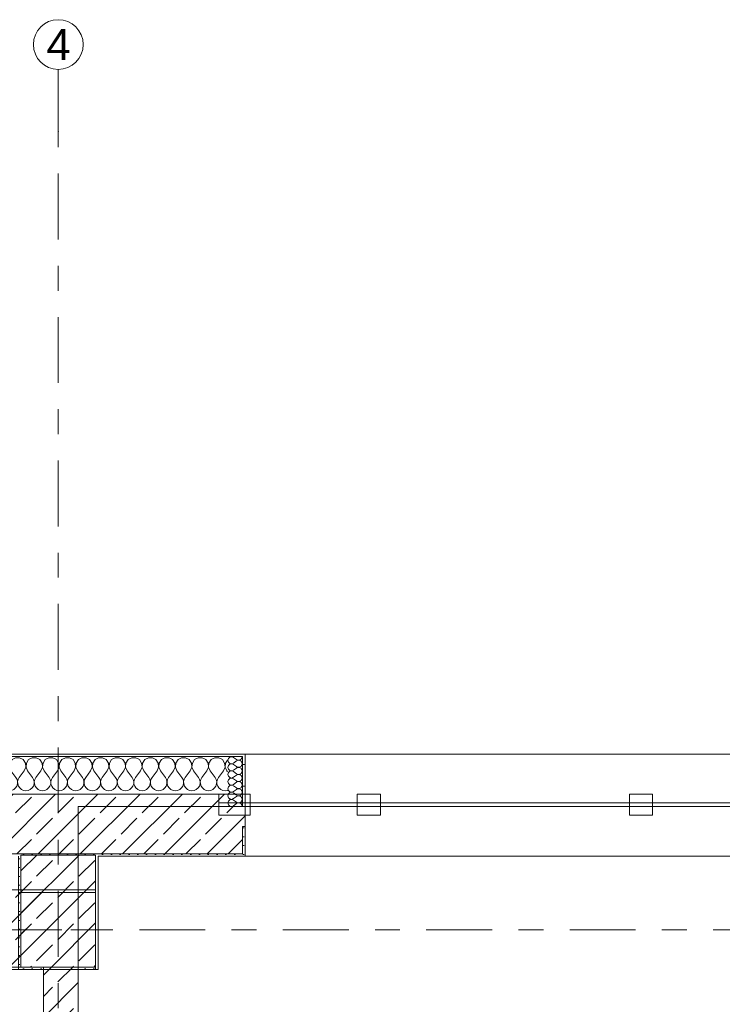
# Model space of a CAD drawing. Header units: metres. Extents: x -3.6 to 84.5, y -11 to 16.8.
# Tile 69 of 256: x 11.2 to 14, y 12.9 to 16.8. Entities that reach past the tile are written whole.
import ezdxf

# ---------------------------------------------------------------- set-up
doc = ezdxf.new("R2010")
doc.units = ezdxf.units.M
doc.header["$MEASUREMENT"] = 0
doc.linetypes.add('Achse', pattern=[0.2, 0.1, -0.05, 0, -0.05])
doc.linetypes.add('Strichlinie doppelt', pattern=[0.546806, 0.264583, -0.105833, 0.070556, -0.105833])
for name, color, linetype in [('451 - Universal.Achsen Raster', 7, 'Continuous'), ('604 - Struktur.Wand Aussen', 7, 'Continuous'), ('605 - Struktur.Wand Innen', 7, 'Continuous'), ('607 - Struktur.Stütze', 7, 'Continuous'), ('608 - Struktur.Träger', 7, 'Continuous'), ('610 - Struktur.Treppe_ Rampe', 7, 'Continuous'), ('613 - Struktur.Fassade', 7, 'Continuous')]:
    doc.layers.add(name, color=color, linetype=linetype)
doc.styles.add('ERSTELLTER_STIL_2', font='txt')
pattern_1 = [(45, (0, 0), (-0.0848528, 0.0848528), []), (45, (-0.04243, 0.04243), (-0.0848528, 0.0848528), [0.09, -0.03])]
pattern_2 = [(45, (0, 0), (-0.01767767, 0.01767767), [0, -0.025])]
pattern_3 = [(0, (0, 0), (0, 0.08660254), [0, -0.05]), (0, (0.025, 0.0433), (0, 0.08660254), [0, -0.05])]

# ---------------------------------------------------------------- blocks, each defined once
blk = doc.blocks.new('*X35')
at = {"layer": '604 - Struktur.Wand Aussen', "color": 7, "linetype": 'Continuous', "lineweight": 5}
for p, q in [((10.7748, 13.8407), (10.76, 13.8407)), ((10.7891, 13.833), (10.7748, 13.8407)), ((10.7981, 13.8195), (10.7891, 13.833)), ((10.7933, 13.7883), (10.7996, 13.8033)), ((10.7996, 13.8033), (10.7981, 13.8195)), ((10.8019, 13.8195), (10.8004, 13.8033)), ((10.8004, 13.8033), (10.8067, 13.7883)), ((10.8109, 13.833), (10.8019, 13.8195)), ((10.8252, 13.8407), (10.8109, 13.833)), ((10.8415, 13.8407), (10.8252, 13.8407)), ((10.8558, 13.833), (10.8415, 13.8407)), ((10.8648, 13.8195), (10.8558, 13.833)), ((10.86, 13.7883), (10.8663, 13.8033)), ((10.8663, 13.8033), (10.8648, 13.8195)), ((10.8686, 13.8195), (10.867, 13.8033)), ((10.867, 13.8033), (10.8733, 13.7883)), ((10.8776, 13.833), (10.8686, 13.8195)), ((10.8919, 13.8407), (10.8776, 13.833)), ((10.9081, 13.8407), (10.8919, 13.8407)), ((10.9224, 13.833), (10.9081, 13.8407)), ((10.9314, 13.8195), (10.9224, 13.833)), ((10.9267, 13.7883), (10.933, 13.8033)), ((10.933, 13.8033), (10.9314, 13.8195)), ((10.9352, 13.8195), (10.9337, 13.8033)), ((10.9337, 13.8033), (10.94, 13.7883)), ((10.9442, 13.833), (10.9352, 13.8195)), ((10.9585, 13.8407), (10.9442, 13.833)), ((10.9748, 13.8407), (10.9585, 13.8407)), ((10.9891, 13.833), (10.9748, 13.8407)), ((10.9981, 13.8195), (10.9891, 13.833)), ((10.9933, 13.7883), (10.9996, 13.8033)), ((10.9996, 13.8033), (10.9981, 13.8195)), ((11.0019, 13.8195), (11.0004, 13.8033)), ((11.0004, 13.8033), (11.0067, 13.7883)), ((11.0109, 13.833), (11.0019, 13.8195)), ((11.0252, 13.8407), (11.0109, 13.833)), ((11.0415, 13.8407), (11.0252, 13.8407)), ((11.0558, 13.833), (11.0415, 13.8407)), ((11.0648, 13.8195), (11.0558, 13.833)), ((11.06, 13.7883), (11.0663, 13.8033)), ((11.0663, 13.8033), (11.0648, 13.8195)), ((11.0686, 13.8195), (11.067, 13.8033)), ((11.067, 13.8033), (11.0733, 13.7883)), ((11.0776, 13.833), (11.0686, 13.8195)), ((11.0919, 13.8407), (11.0776, 13.833)), ((11.1081, 13.8407), (11.0919, 13.8407)), ((11.1224, 13.833), (11.1081, 13.8407)), ((11.1314, 13.8195), (11.1224, 13.833)), ((11.1267, 13.7883), (11.133, 13.8033)), ((11.133, 13.8033), (11.1314, 13.8195)), ((11.1352, 13.8195), (11.1337, 13.8033)), ((11.1337, 13.8033), (11.14, 13.7883)), ((11.1442, 13.833), (11.1352, 13.8195)), ((11.1585, 13.8407), (11.1442, 13.833)), ((11.1748, 13.8407), (11.1585, 13.8407)), ((11.1891, 13.833), (11.1748, 13.8407)), ((11.1981, 13.8195), (11.1891, 13.833)), ((11.1933, 13.7883), (11.1996, 13.8033)), ((11.1996, 13.8033), (11.1981, 13.8195)), ((11.2019, 13.8195), (11.2004, 13.8033)), ((11.2004, 13.8033), (11.2067, 13.7883)), ((11.2109, 13.833), (11.2019, 13.8195)), ((11.2252, 13.8407), (11.2109, 13.833)), ((11.2415, 13.8407), (11.2252, 13.8407)), ((11.2558, 13.833), (11.2415, 13.8407)), ((11.2648, 13.8195), (11.2558, 13.833)), ((11.26, 13.7883), (11.2663, 13.8033)), ((11.2663, 13.8033), (11.2648, 13.8195)), ((11.2686, 13.8195), (11.267, 13.8033)), ((11.267, 13.8033), (11.2733, 13.7883)), ((11.2776, 13.833), (11.2686, 13.8195)), ((11.2919, 13.8407), (11.2776, 13.833)), ((11.3081, 13.8407), (11.2919, 13.8407)), ((11.3224, 13.833), (11.3081, 13.8407)), ((11.3314, 13.8195), (11.3224, 13.833)), ((11.3267, 13.7883), (11.333, 13.8033)), ((11.333, 13.8033), (11.3314, 13.8195)), ((11.3352, 13.8195), (11.3337, 13.8033)), ((11.3337, 13.8033), (11.34, 13.7883)), ((11.3442, 13.833), (11.3352, 13.8195)), ((11.3585, 13.8407), (11.3442, 13.833)), ((11.3748, 13.8407), (11.3585, 13.8407)), ((11.3891, 13.833), (11.3748, 13.8407)), ((11.3981, 13.8195), (11.3891, 13.833)), ((11.3933, 13.7883), (11.3996, 13.8033)), ((11.3996, 13.8033), (11.3981, 13.8195)), ((11.4019, 13.8195), (11.4004, 13.8033)), ((11.4004, 13.8033), (11.4067, 13.7883)), ((11.4109, 13.833), (11.4019, 13.8195)), ((11.4252, 13.8407), (11.4109, 13.833)), ((11.4415, 13.8407), (11.4252, 13.8407)), ((11.4558, 13.833), (11.4415, 13.8407)), ((11.4648, 13.8195), (11.4558, 13.833)), ((11.46, 13.7883), (11.4663, 13.8033)), ((11.4663, 13.8033), (11.4648, 13.8195)), ((11.4686, 13.8195), (11.467, 13.8033)), ((11.467, 13.8033), (11.4733, 13.7883)), ((11.4776, 13.833), (11.4686, 13.8195)), ((11.4919, 13.8407), (11.4776, 13.833)), ((11.5081, 13.8407), (11.4919, 13.8407)), ((11.5224, 13.833), (11.5081, 13.8407)), ((11.5314, 13.8195), (11.5224, 13.833)), ((11.5267, 13.7883), (11.533, 13.8033)), ((11.533, 13.8033), (11.5314, 13.8195)), ((11.5352, 13.8195), (11.5337, 13.8033)), ((11.5337, 13.8033), (11.54, 13.7883)), ((11.5442, 13.833), (11.5352, 13.8195)), ((11.5585, 13.8407), (11.5442, 13.833)), ((11.5748, 13.8407), (11.5585, 13.8407)), ((11.5891, 13.833), (11.5748, 13.8407)), ((11.5981, 13.8195), (11.5891, 13.833)), ((11.5933, 13.7883), (11.5996, 13.8033)), ((11.5996, 13.8033), (11.5981, 13.8195)), ((11.6019, 13.8195), (11.6004, 13.8033)), ((11.6004, 13.8033), (11.6067, 13.7883)), ((11.6109, 13.833), (11.6019, 13.8195)), ((11.6252, 13.8407), (11.6109, 13.833)), ((11.6415, 13.8407), (11.6252, 13.8407)), ((11.6558, 13.833), (11.6415, 13.8407)), ((11.6648, 13.8195), (11.6558, 13.833)), ((11.66, 13.7883), (11.6663, 13.8033)), ((11.6663, 13.8033), (11.6648, 13.8195)), ((11.6686, 13.8195), (11.667, 13.8033)), ((11.667, 13.8033), (11.6733, 13.7883)), ((11.6776, 13.833), (11.6686, 13.8195)), ((11.6919, 13.8407), (11.6776, 13.833)), ((11.7081, 13.8407), (11.6919, 13.8407)), ((11.7224, 13.833), (11.7081, 13.8407)), ((11.7314, 13.8195), (11.7224, 13.833)), ((11.7267, 13.7883), (11.733, 13.8033)), ((11.733, 13.8033), (11.7314, 13.8195)), ((11.7352, 13.8195), (11.7337, 13.8033)), ((11.7337, 13.8033), (11.74, 13.7883)), ((11.7442, 13.833), (11.7352, 13.8195)), ((11.7585, 13.8407), (11.7442, 13.833)), ((11.7748, 13.8407), (11.7585, 13.8407)), ((11.7891, 13.833), (11.7748, 13.8407)), ((11.7981, 13.8195), (11.7891, 13.833)), ((11.7933, 13.7883), (11.7996, 13.8033)), ((11.7996, 13.8033), (11.7981, 13.8195)), ((11.8019, 13.8195), (11.8004, 13.8033)), ((11.8004, 13.8033), (11.8067, 13.7883)), ((11.8109, 13.833), (11.8019, 13.8195)), ((11.8252, 13.8407), (11.8109, 13.833)), ((11.8415, 13.8407), (11.8252, 13.8407)), ((11.8558, 13.833), (11.8415, 13.8407)), ((11.8648, 13.8195), (11.8558, 13.833)), ((11.86, 13.7883), (11.8663, 13.8033)), ((11.8663, 13.8033), (11.8648, 13.8195)), ((11.8686, 13.8195), (11.867, 13.8033)), ((11.867, 13.8033), (11.8733, 13.7883)), ((11.8776, 13.833), (11.8686, 13.8195)), ((11.8919, 13.8407), (11.8776, 13.833)), ((11.9081, 13.8407), (11.8919, 13.8407)), ((11.9224, 13.833), (11.9081, 13.8407)), ((11.9314, 13.8195), (11.9224, 13.833)), ((11.9267, 13.7883), (11.933, 13.8033)), ((11.933, 13.8033), (11.9314, 13.8195)), ((11.9352, 13.8195), (11.9337, 13.8033)), ((11.9337, 13.8033), (11.94, 13.7883)), ((11.9442, 13.833), (11.9352, 13.8195)), ((11.9585, 13.8407), (11.9442, 13.833)), ((11.9748, 13.8407), (11.9585, 13.8407)), ((11.9891, 13.833), (11.9748, 13.8407)), ((11.9981, 13.8195), (11.9891, 13.833)), ((11.9933, 13.7883), (11.9996, 13.8033)), ((11.9996, 13.8033), (11.9981, 13.8195)), ((12.0019, 13.8195), (12.0004, 13.8033)), ((12.0004, 13.8033), (12.0067, 13.7883)), ((12.01, 13.8316), (12.0019, 13.8195)), ((10.7933, 13.7883), (10.7733, 13.7617)), ((10.8067, 13.7883), (10.8267, 13.7617)), ((10.86, 13.7883), (10.84, 13.7617)), ((10.8733, 13.7883), (10.8933, 13.7617)), ((10.9267, 13.7883), (10.9067, 13.7617)), ((10.94, 13.7883), (10.96, 13.7617)), ((10.9933, 13.7883), (10.9733, 13.7617)), ((11.0067, 13.7883), (11.0267, 13.7617)), ((11.06, 13.7883), (11.04, 13.7617)), ((11.0733, 13.7883), (11.0933, 13.7617)), ((11.1267, 13.7883), (11.1067, 13.7617)), ((11.14, 13.7883), (11.16, 13.7617)), ((11.1933, 13.7883), (11.1733, 13.7617)), ((11.2067, 13.7883), (11.2267, 13.7617)), ((11.26, 13.7883), (11.24, 13.7617)), ((11.2733, 13.7883), (11.2933, 13.7617)), ((11.3267, 13.7883), (11.3067, 13.7617)), ((11.34, 13.7883), (11.36, 13.7617)), ((11.3933, 13.7883), (11.3733, 13.7617)), ((11.4067, 13.7883), (11.4267, 13.7617)), ((11.46, 13.7883), (11.44, 13.7617)), ((11.4733, 13.7883), (11.4933, 13.7617)), ((11.5267, 13.7883), (11.5067, 13.7617)), ((11.54, 13.7883), (11.56, 13.7617)), ((11.5933, 13.7883), (11.5733, 13.7617)), ((11.6067, 13.7883), (11.6267, 13.7617)), ((11.66, 13.7883), (11.64, 13.7617)), ((11.6733, 13.7883), (11.6933, 13.7617)), ((11.7267, 13.7883), (11.7067, 13.7617)), ((11.74, 13.7883), (11.76, 13.7617)), ((11.7933, 13.7883), (11.7733, 13.7617)), ((11.8067, 13.7883), (11.8267, 13.7617)), ((11.86, 13.7883), (11.84, 13.7617)), ((11.8733, 13.7883), (11.8933, 13.7617)), ((11.9267, 13.7883), (11.9067, 13.7617)), ((11.94, 13.7883), (11.96, 13.7617)), ((11.9933, 13.7883), (11.9733, 13.7617)), ((12.0067, 13.7883), (12.01, 13.7839)), ((10.7645, 13.7536), (10.76, 13.7617)), ((10.76, 13.7222), (10.7631, 13.7268)), ((10.7631, 13.7268), (10.7661, 13.7355)), ((10.7665, 13.7447), (10.7645, 13.7536)), ((10.7661, 13.7355), (10.7665, 13.7447)), ((10.7689, 13.7536), (10.7668, 13.7447)), ((10.7668, 13.7447), (10.7672, 13.7355)), ((10.7672, 13.7355), (10.7702, 13.7268)), ((10.7733, 13.7617), (10.7689, 13.7536)), ((10.7702, 13.7268), (10.7754, 13.7192)), ((10.8246, 13.7192), (10.8298, 13.7268)), ((10.8311, 13.7536), (10.8267, 13.7617)), ((10.8298, 13.7268), (10.8328, 13.7355)), ((10.8332, 13.7447), (10.8311, 13.7536)), ((10.8328, 13.7355), (10.8332, 13.7447)), ((10.8355, 13.7536), (10.8335, 13.7447)), ((10.8335, 13.7447), (10.8339, 13.7355)), ((10.8339, 13.7355), (10.8369, 13.7268)), ((10.84, 13.7617), (10.8355, 13.7536)), ((10.8369, 13.7268), (10.8421, 13.7192)), ((10.8913, 13.7192), (10.8965, 13.7268)), ((10.8978, 13.7536), (10.8933, 13.7617)), ((10.8965, 13.7268), (10.8994, 13.7355)), ((10.8999, 13.7447), (10.8978, 13.7536)), ((10.8994, 13.7355), (10.8999, 13.7447)), ((10.9022, 13.7536), (10.9001, 13.7447)), ((10.9001, 13.7447), (10.9006, 13.7355)), ((10.9006, 13.7355), (10.9035, 13.7268)), ((10.9067, 13.7617), (10.9022, 13.7536)), ((10.9035, 13.7268), (10.9087, 13.7192)), ((10.9579, 13.7192), (10.9631, 13.7268)), ((10.9645, 13.7536), (10.96, 13.7617)), ((10.9631, 13.7268), (10.9661, 13.7355)), ((10.9665, 13.7447), (10.9645, 13.7536)), ((10.9661, 13.7355), (10.9665, 13.7447)), ((10.9689, 13.7536), (10.9668, 13.7447)), ((10.9668, 13.7447), (10.9672, 13.7355)), ((10.9672, 13.7355), (10.9702, 13.7268)), ((10.9733, 13.7617), (10.9689, 13.7536)), ((10.9702, 13.7268), (10.9754, 13.7192)), ((11.0246, 13.7192), (11.0298, 13.7268)), ((11.0311, 13.7536), (11.0267, 13.7617)), ((11.0298, 13.7268), (11.0328, 13.7355)), ((11.0332, 13.7447), (11.0311, 13.7536)), ((11.0328, 13.7355), (11.0332, 13.7447)), ((11.0355, 13.7536), (11.0335, 13.7447)), ((11.0335, 13.7447), (11.0339, 13.7355)), ((11.0339, 13.7355), (11.0369, 13.7268)), ((11.04, 13.7617), (11.0355, 13.7536)), ((11.0369, 13.7268), (11.0421, 13.7192)), ((11.0913, 13.7192), (11.0965, 13.7268)), ((11.0978, 13.7536), (11.0933, 13.7617)), ((11.0965, 13.7268), (11.0994, 13.7355)), ((11.0999, 13.7447), (11.0978, 13.7536)), ((11.0994, 13.7355), (11.0999, 13.7447)), ((11.1022, 13.7536), (11.1001, 13.7447)), ((11.1001, 13.7447), (11.1006, 13.7355)), ((11.1006, 13.7355), (11.1035, 13.7268)), ((11.1067, 13.7617), (11.1022, 13.7536)), ((11.1035, 13.7268), (11.1087, 13.7192)), ((11.1579, 13.7192), (11.1631, 13.7268)), ((11.1645, 13.7536), (11.16, 13.7617)), ((11.1631, 13.7268), (11.1661, 13.7355)), ((11.1665, 13.7447), (11.1645, 13.7536)), ((11.1661, 13.7355), (11.1665, 13.7447)), ((11.1689, 13.7536), (11.1668, 13.7447)), ((11.1668, 13.7447), (11.1672, 13.7355)), ((11.1672, 13.7355), (11.1702, 13.7268)), ((11.1733, 13.7617), (11.1689, 13.7536)), ((11.1702, 13.7268), (11.1754, 13.7192)), ((11.2246, 13.7192), (11.2298, 13.7268)), ((11.2311, 13.7536), (11.2267, 13.7617)), ((11.2298, 13.7268), (11.2328, 13.7355)), ((11.2332, 13.7447), (11.2311, 13.7536)), ((11.2328, 13.7355), (11.2332, 13.7447)), ((11.2355, 13.7536), (11.2335, 13.7447)), ((11.2335, 13.7447), (11.2339, 13.7355)), ((11.2339, 13.7355), (11.2369, 13.7268)), ((11.24, 13.7617), (11.2355, 13.7536)), ((11.2369, 13.7268), (11.2421, 13.7192)), ((11.2913, 13.7192), (11.2965, 13.7268)), ((11.2978, 13.7536), (11.2933, 13.7617)), ((11.2965, 13.7268), (11.2994, 13.7355)), ((11.2999, 13.7447), (11.2978, 13.7536)), ((11.2994, 13.7355), (11.2999, 13.7447)), ((11.3022, 13.7536), (11.3001, 13.7447)), ((11.3001, 13.7447), (11.3006, 13.7355)), ((11.3006, 13.7355), (11.3035, 13.7268)), ((11.3067, 13.7617), (11.3022, 13.7536)), ((11.3035, 13.7268), (11.3087, 13.7192)), ((11.3579, 13.7192), (11.3631, 13.7268)), ((11.3645, 13.7536), (11.36, 13.7617)), ((11.3631, 13.7268), (11.3661, 13.7355)), ((11.3665, 13.7447), (11.3645, 13.7536)), ((11.3661, 13.7355), (11.3665, 13.7447)), ((11.3689, 13.7536), (11.3668, 13.7447)), ((11.3668, 13.7447), (11.3672, 13.7355)), ((11.3672, 13.7355), (11.3702, 13.7268)), ((11.3733, 13.7617), (11.3689, 13.7536)), ((11.3702, 13.7268), (11.3754, 13.7192)), ((11.4246, 13.7192), (11.4298, 13.7268)), ((11.4311, 13.7536), (11.4267, 13.7617)), ((11.4298, 13.7268), (11.4328, 13.7355)), ((11.4332, 13.7447), (11.4311, 13.7536)), ((11.4328, 13.7355), (11.4332, 13.7447)), ((11.4355, 13.7536), (11.4335, 13.7447)), ((11.4335, 13.7447), (11.4339, 13.7355)), ((11.4339, 13.7355), (11.4369, 13.7268)), ((11.44, 13.7617), (11.4355, 13.7536)), ((11.4369, 13.7268), (11.4421, 13.7192)), ((11.4913, 13.7192), (11.4965, 13.7268)), ((11.4978, 13.7536), (11.4933, 13.7617)), ((11.4965, 13.7268), (11.4994, 13.7355)), ((11.4999, 13.7447), (11.4978, 13.7536)), ((11.4994, 13.7355), (11.4999, 13.7447)), ((11.5022, 13.7536), (11.5001, 13.7447)), ((11.5001, 13.7447), (11.5006, 13.7355)), ((11.5006, 13.7355), (11.5035, 13.7268)), ((11.5067, 13.7617), (11.5022, 13.7536)), ((11.5035, 13.7268), (11.5087, 13.7192)), ((11.5579, 13.7192), (11.5631, 13.7268)), ((11.5645, 13.7536), (11.56, 13.7617)), ((11.5631, 13.7268), (11.5661, 13.7355)), ((11.5665, 13.7447), (11.5645, 13.7536)), ((11.5661, 13.7355), (11.5665, 13.7447)), ((11.5689, 13.7536), (11.5668, 13.7447)), ((11.5668, 13.7447), (11.5672, 13.7355)), ((11.5672, 13.7355), (11.5702, 13.7268)), ((11.5733, 13.7617), (11.5689, 13.7536)), ((11.5702, 13.7268), (11.5754, 13.7192)), ((11.6246, 13.7192), (11.6298, 13.7268)), ((11.6311, 13.7536), (11.6267, 13.7617)), ((11.6298, 13.7268), (11.6328, 13.7355)), ((11.6332, 13.7447), (11.6311, 13.7536)), ((11.6328, 13.7355), (11.6332, 13.7447)), ((11.6355, 13.7536), (11.6335, 13.7447)), ((11.6335, 13.7447), (11.6339, 13.7355)), ((11.6339, 13.7355), (11.6369, 13.7268)), ((11.64, 13.7617), (11.6355, 13.7536)), ((11.6369, 13.7268), (11.6421, 13.7192)), ((11.6913, 13.7192), (11.6965, 13.7268)), ((11.6978, 13.7536), (11.6933, 13.7617)), ((11.6965, 13.7268), (11.6994, 13.7355)), ((11.6999, 13.7447), (11.6978, 13.7536)), ((11.6994, 13.7355), (11.6999, 13.7447)), ((11.7022, 13.7536), (11.7001, 13.7447)), ((11.7001, 13.7447), (11.7006, 13.7355)), ((11.7006, 13.7355), (11.7035, 13.7268)), ((11.7067, 13.7617), (11.7022, 13.7536)), ((11.7035, 13.7268), (11.7087, 13.7192)), ((11.7579, 13.7192), (11.7631, 13.7268)), ((11.7645, 13.7536), (11.76, 13.7617)), ((11.7631, 13.7268), (11.7661, 13.7355)), ((11.7665, 13.7447), (11.7645, 13.7536)), ((11.7661, 13.7355), (11.7665, 13.7447)), ((11.7689, 13.7536), (11.7668, 13.7447)), ((11.7668, 13.7447), (11.7672, 13.7355)), ((11.7672, 13.7355), (11.7702, 13.7268)), ((11.7733, 13.7617), (11.7689, 13.7536)), ((11.7702, 13.7268), (11.7754, 13.7192)), ((11.8246, 13.7192), (11.8298, 13.7268)), ((11.8311, 13.7536), (11.8267, 13.7617)), ((11.8298, 13.7268), (11.8328, 13.7355)), ((11.8332, 13.7447), (11.8311, 13.7536)), ((11.8328, 13.7355), (11.8332, 13.7447)), ((11.8355, 13.7536), (11.8335, 13.7447)), ((11.8335, 13.7447), (11.8339, 13.7355)), ((11.8339, 13.7355), (11.8369, 13.7268)), ((11.84, 13.7617), (11.8355, 13.7536)), ((11.8369, 13.7268), (11.8421, 13.7192)), ((11.8913, 13.7192), (11.8965, 13.7268)), ((11.8978, 13.7536), (11.8933, 13.7617)), ((11.8965, 13.7268), (11.8994, 13.7355)), ((11.8999, 13.7447), (11.8978, 13.7536)), ((11.8994, 13.7355), (11.8999, 13.7447)), ((11.9022, 13.7536), (11.9001, 13.7447)), ((11.9001, 13.7447), (11.9006, 13.7355)), ((11.9006, 13.7355), (11.9035, 13.7268)), ((11.9067, 13.7617), (11.9022, 13.7536)), ((11.9035, 13.7268), (11.9087, 13.7192)), ((11.9579, 13.7192), (11.9631, 13.7268)), ((11.9645, 13.7536), (11.96, 13.7617)), ((11.9631, 13.7268), (11.9661, 13.7355)), ((11.9665, 13.7447), (11.9645, 13.7536)), ((11.9661, 13.7355), (11.9665, 13.7447)), ((11.9689, 13.7536), (11.9668, 13.7447)), ((11.9668, 13.7447), (11.9672, 13.7355)), ((11.9672, 13.7355), (11.9702, 13.7268)), ((11.9733, 13.7617), (11.9689, 13.7536)), ((11.9702, 13.7268), (11.9754, 13.7192)), ((10.7754, 13.7192), (10.7825, 13.7133)), ((10.7825, 13.7133), (10.7909, 13.7096)), ((10.7909, 13.7096), (10.8, 13.7083)), ((10.8, 13.7083), (10.8091, 13.7096)), ((10.8091, 13.7096), (10.8175, 13.7133)), ((10.8175, 13.7133), (10.8246, 13.7192)), ((10.8421, 13.7192), (10.8491, 13.7133)), ((10.8491, 13.7133), (10.8576, 13.7096)), ((10.8576, 13.7096), (10.8667, 13.7083)), ((10.8667, 13.7083), (10.8758, 13.7096)), ((10.8758, 13.7096), (10.8842, 13.7133)), ((10.8842, 13.7133), (10.8913, 13.7192)), ((10.9087, 13.7192), (10.9158, 13.7133)), ((10.9158, 13.7133), (10.9242, 13.7096)), ((10.9242, 13.7096), (10.9333, 13.7083)), ((10.9333, 13.7083), (10.9424, 13.7096)), ((10.9424, 13.7096), (10.9509, 13.7133)), ((10.9509, 13.7133), (10.9579, 13.7192)), ((10.9754, 13.7192), (10.9825, 13.7133)), ((10.9825, 13.7133), (10.9909, 13.7096)), ((10.9909, 13.7096), (11, 13.7083)), ((11, 13.7083), (11.0091, 13.7096)), ((11.0091, 13.7096), (11.0175, 13.7133)), ((11.0175, 13.7133), (11.0246, 13.7192)), ((11.0421, 13.7192), (11.0491, 13.7133)), ((11.0491, 13.7133), (11.0576, 13.7096)), ((11.0576, 13.7096), (11.0667, 13.7083)), ((11.0667, 13.7083), (11.0758, 13.7096)), ((11.0758, 13.7096), (11.0842, 13.7133)), ((11.0842, 13.7133), (11.0913, 13.7192)), ((11.1087, 13.7192), (11.1158, 13.7133)), ((11.1158, 13.7133), (11.1242, 13.7096)), ((11.1242, 13.7096), (11.1333, 13.7083)), ((11.1333, 13.7083), (11.1424, 13.7096)), ((11.1424, 13.7096), (11.1509, 13.7133)), ((11.1509, 13.7133), (11.1579, 13.7192)), ((11.1754, 13.7192), (11.1825, 13.7133)), ((11.1825, 13.7133), (11.1909, 13.7096)), ((11.1909, 13.7096), (11.2, 13.7083)), ((11.2, 13.7083), (11.2091, 13.7096)), ((11.2091, 13.7096), (11.2175, 13.7133)), ((11.2175, 13.7133), (11.2246, 13.7192)), ((11.2421, 13.7192), (11.2491, 13.7133)), ((11.2491, 13.7133), (11.2576, 13.7096)), ((11.2576, 13.7096), (11.2667, 13.7083)), ((11.2667, 13.7083), (11.2758, 13.7096)), ((11.2758, 13.7096), (11.2842, 13.7133)), ((11.2842, 13.7133), (11.2913, 13.7192)), ((11.3087, 13.7192), (11.3158, 13.7133)), ((11.3158, 13.7133), (11.3242, 13.7096)), ((11.3242, 13.7096), (11.3333, 13.7083)), ((11.3333, 13.7083), (11.3424, 13.7096)), ((11.3424, 13.7096), (11.3509, 13.7133)), ((11.3509, 13.7133), (11.3579, 13.7192)), ((11.3754, 13.7192), (11.3825, 13.7133)), ((11.3825, 13.7133), (11.3909, 13.7096)), ((11.3909, 13.7096), (11.4, 13.7083)), ((11.4, 13.7083), (11.4091, 13.7096)), ((11.4091, 13.7096), (11.4175, 13.7133)), ((11.4175, 13.7133), (11.4246, 13.7192)), ((11.4421, 13.7192), (11.4491, 13.7133)), ((11.4491, 13.7133), (11.4576, 13.7096)), ((11.4576, 13.7096), (11.4667, 13.7083)), ((11.4667, 13.7083), (11.4758, 13.7096)), ((11.4758, 13.7096), (11.4842, 13.7133)), ((11.4842, 13.7133), (11.4913, 13.7192)), ((11.5087, 13.7192), (11.5158, 13.7133)), ((11.5158, 13.7133), (11.5242, 13.7096)), ((11.5242, 13.7096), (11.5333, 13.7083)), ((11.5333, 13.7083), (11.5424, 13.7096)), ((11.5424, 13.7096), (11.5509, 13.7133)), ((11.5509, 13.7133), (11.5579, 13.7192)), ((11.5754, 13.7192), (11.5825, 13.7133)), ((11.5825, 13.7133), (11.5909, 13.7096)), ((11.5909, 13.7096), (11.6, 13.7083)), ((11.6, 13.7083), (11.6091, 13.7096)), ((11.6091, 13.7096), (11.6175, 13.7133)), ((11.6175, 13.7133), (11.6246, 13.7192)), ((11.6421, 13.7192), (11.6491, 13.7133)), ((11.6491, 13.7133), (11.6576, 13.7096)), ((11.6576, 13.7096), (11.6667, 13.7083)), ((11.6667, 13.7083), (11.6758, 13.7096)), ((11.6758, 13.7096), (11.6842, 13.7133)), ((11.6842, 13.7133), (11.6913, 13.7192)), ((11.7087, 13.7192), (11.7158, 13.7133)), ((11.7158, 13.7133), (11.7242, 13.7096)), ((11.7242, 13.7096), (11.7333, 13.7083)), ((11.7333, 13.7083), (11.7424, 13.7096)), ((11.7424, 13.7096), (11.7509, 13.7133)), ((11.7509, 13.7133), (11.7579, 13.7192)), ((11.7754, 13.7192), (11.7825, 13.7133)), ((11.7825, 13.7133), (11.7909, 13.7096)), ((11.7909, 13.7096), (11.8, 13.7083)), ((11.8, 13.7083), (11.8091, 13.7096)), ((11.8091, 13.7096), (11.8175, 13.7133)), ((11.8175, 13.7133), (11.8246, 13.7192)), ((11.8421, 13.7192), (11.8491, 13.7133)), ((11.8491, 13.7133), (11.8576, 13.7096)), ((11.8576, 13.7096), (11.8667, 13.7083)), ((11.8667, 13.7083), (11.8758, 13.7096)), ((11.8758, 13.7096), (11.8842, 13.7133)), ((11.8842, 13.7133), (11.8913, 13.7192)), ((11.9087, 13.7192), (11.9158, 13.7133)), ((11.9158, 13.7133), (11.9242, 13.7096)), ((11.9242, 13.7096), (11.9333, 13.7083)), ((11.9333, 13.7083), (11.9424, 13.7096)), ((11.9424, 13.7096), (11.9509, 13.7133)), ((11.9509, 13.7133), (11.9579, 13.7192)), ((11.9754, 13.7192), (11.9825, 13.7133)), ((11.9825, 13.7133), (11.9909, 13.7096)), ((11.9909, 13.7096), (12, 13.7083)), ((12, 13.7083), (12.0091, 13.7096)), ((12.0091, 13.7096), (12.01, 13.71))]:
    blk.add_line(p, q, dxfattribs=at)
blk = doc.blocks.new('*X83')
at = {"layer": '604 - Struktur.Wand Aussen', "color": 7, "linetype": 'Continuous', "lineweight": 5}
for p, q in [((12.0193, 13.8435), (12.0135, 13.8382)), ((12.027, 13.8449), (12.0193, 13.8435)), ((12.0343, 13.8421), (12.027, 13.8449)), ((12.0343, 13.8421), (12.0457, 13.8336)), ((12.068, 13.8411), (12.0686, 13.845)), ((12.0135, 13.8382), (12.0114, 13.8307)), ((12.0114, 13.8307), (12.0135, 13.8232)), ((12.0135, 13.8097), (12.0114, 13.8021)), ((12.0114, 13.8021), (12.0135, 13.7946)), ((12.0135, 13.8232), (12.0193, 13.8179)), ((12.0193, 13.8149), (12.0135, 13.8097)), ((12.0193, 13.8179), (12.027, 13.8165)), ((12.027, 13.8164), (12.0193, 13.8149)), ((12.027, 13.8165), (12.0343, 13.8193)), ((12.0343, 13.8136), (12.027, 13.8164)), ((12.0343, 13.8193), (12.0457, 13.8279)), ((12.0343, 13.8136), (12.0457, 13.805)), ((12.0457, 13.8336), (12.0491, 13.8317)), ((12.0491, 13.8298), (12.0457, 13.8279)), ((12.0457, 13.805), (12.0491, 13.8031)), ((12.0491, 13.8317), (12.053, 13.8308)), ((12.053, 13.8307), (12.0491, 13.8298)), ((12.0491, 13.8031), (12.053, 13.8022)), ((12.053, 13.8021), (12.0491, 13.8012)), ((12.053, 13.8308), (12.0569, 13.831)), ((12.0569, 13.8305), (12.053, 13.8307)), ((12.053, 13.8022), (12.0569, 13.8024)), ((12.0569, 13.8019), (12.053, 13.8021)), ((12.0569, 13.831), (12.0607, 13.8322)), ((12.0607, 13.8292), (12.0569, 13.8305)), ((12.0569, 13.8024), (12.0607, 13.8037)), ((12.0607, 13.8006), (12.0569, 13.8019)), ((12.0607, 13.8322), (12.0639, 13.8345)), ((12.0639, 13.827), (12.0607, 13.8292)), ((12.0607, 13.8037), (12.0639, 13.8059)), ((12.0639, 13.8345), (12.0664, 13.8375)), ((12.0664, 13.8239), (12.0639, 13.827)), ((12.0639, 13.8059), (12.0664, 13.8089)), ((12.0664, 13.8375), (12.068, 13.8411)), ((12.068, 13.8203), (12.0664, 13.8239)), ((12.0664, 13.8089), (12.068, 13.8125)), ((12.0686, 13.8164), (12.068, 13.8203)), ((12.068, 13.8125), (12.0686, 13.8164)), ((12.0135, 13.7811), (12.0114, 13.7736)), ((12.0114, 13.7736), (12.0135, 13.7661)), ((12.0135, 13.7946), (12.0193, 13.7894)), ((12.0193, 13.7863), (12.0135, 13.7811)), ((12.0135, 13.7661), (12.0193, 13.7608)), ((12.0193, 13.7894), (12.027, 13.7879)), ((12.027, 13.7878), (12.0193, 13.7863)), ((12.027, 13.7879), (12.0343, 13.7907)), ((12.0343, 13.785), (12.027, 13.7878)), ((12.027, 13.7593), (12.0343, 13.7621)), ((12.0343, 13.7907), (12.0457, 13.7993)), ((12.0343, 13.785), (12.0457, 13.7764)), ((12.0343, 13.7621), (12.0457, 13.7707)), ((12.0491, 13.8012), (12.0457, 13.7993)), ((12.0457, 13.7764), (12.0491, 13.7745)), ((12.0491, 13.7726), (12.0457, 13.7707)), ((12.0491, 13.7745), (12.053, 13.7736)), ((12.053, 13.7735), (12.0491, 13.7726)), ((12.053, 13.7736), (12.0569, 13.7738)), ((12.0569, 13.7733), (12.053, 13.7735)), ((12.0569, 13.7738), (12.0607, 13.7751)), ((12.0607, 13.7721), (12.0569, 13.7733)), ((12.0639, 13.7984), (12.0607, 13.8006)), ((12.0607, 13.7751), (12.0639, 13.7773)), ((12.0639, 13.7698), (12.0607, 13.7721)), ((12.0664, 13.7954), (12.0639, 13.7984)), ((12.0639, 13.7773), (12.0664, 13.7803)), ((12.0664, 13.7668), (12.0639, 13.7698)), ((12.068, 13.7918), (12.0664, 13.7954)), ((12.0664, 13.7803), (12.068, 13.784)), ((12.068, 13.7632), (12.0664, 13.7668)), ((12.0686, 13.7879), (12.068, 13.7918)), ((12.068, 13.784), (12.0686, 13.7879)), ((12.0686, 13.7593), (12.068, 13.7632)), ((12.0135, 13.7525), (12.0114, 13.745)), ((12.0114, 13.745), (12.0135, 13.7375)), ((12.0135, 13.7239), (12.0114, 13.7164)), ((12.0193, 13.7578), (12.0135, 13.7525)), ((12.0135, 13.7375), (12.0193, 13.7322)), ((12.0193, 13.7292), (12.0135, 13.7239)), ((12.0193, 13.7608), (12.027, 13.7593)), ((12.027, 13.7592), (12.0193, 13.7578)), ((12.0193, 13.7322), (12.027, 13.7308)), ((12.027, 13.7307), (12.0193, 13.7292)), ((12.0343, 13.7564), (12.027, 13.7592)), ((12.027, 13.7308), (12.0343, 13.7336)), ((12.0343, 13.7279), (12.027, 13.7307)), ((12.0343, 13.7564), (12.0457, 13.7479)), ((12.0343, 13.7336), (12.0457, 13.7421)), ((12.0343, 13.7279), (12.0457, 13.7193)), ((12.0457, 13.7479), (12.0491, 13.7459)), ((12.0491, 13.7441), (12.0457, 13.7421)), ((12.0491, 13.7459), (12.053, 13.7451)), ((12.053, 13.7449), (12.0491, 13.7441)), ((12.053, 13.7451), (12.0569, 13.7452)), ((12.0569, 13.7448), (12.053, 13.7449)), ((12.0569, 13.7452), (12.0607, 13.7465)), ((12.0607, 13.7435), (12.0569, 13.7448)), ((12.0607, 13.7465), (12.0639, 13.7487)), ((12.0639, 13.7413), (12.0607, 13.7435)), ((12.0639, 13.7487), (12.0664, 13.7518)), ((12.0664, 13.7382), (12.0639, 13.7413)), ((12.0639, 13.7202), (12.0664, 13.7232)), ((12.0664, 13.7518), (12.068, 13.7554)), ((12.068, 13.7346), (12.0664, 13.7382)), ((12.0664, 13.7232), (12.068, 13.7268)), ((12.068, 13.7554), (12.0686, 13.7593)), ((12.0686, 13.7307), (12.068, 13.7346)), ((12.068, 13.7268), (12.0686, 13.7307)), ((12.0114, 13.7164), (12.0135, 13.7089)), ((12.0135, 13.6954), (12.0114, 13.6879)), ((12.0114, 13.6879), (12.0135, 13.6803)), ((12.0135, 13.7089), (12.0193, 13.7037)), ((12.0193, 13.7006), (12.0135, 13.6954)), ((12.0193, 13.7037), (12.027, 13.7022)), ((12.027, 13.7021), (12.0193, 13.7006)), ((12.027, 13.7022), (12.0343, 13.705)), ((12.0343, 13.6993), (12.027, 13.7021)), ((12.0343, 13.705), (12.0457, 13.7136)), ((12.0343, 13.6993), (12.0457, 13.6907)), ((12.0343, 13.6764), (12.0457, 13.685)), ((12.0457, 13.7193), (12.0491, 13.7174)), ((12.0491, 13.7155), (12.0457, 13.7136)), ((12.0457, 13.6907), (12.0491, 13.6888)), ((12.0491, 13.6869), (12.0457, 13.685)), ((12.0491, 13.7174), (12.053, 13.7165)), ((12.053, 13.7164), (12.0491, 13.7155)), ((12.0491, 13.6888), (12.053, 13.6879)), ((12.053, 13.6878), (12.0491, 13.6869)), ((12.053, 13.7165), (12.0569, 13.7167)), ((12.0569, 13.7162), (12.053, 13.7164)), ((12.053, 13.6879), (12.0569, 13.6881)), ((12.0569, 13.6876), (12.053, 13.6878)), ((12.0569, 13.7167), (12.0607, 13.7179)), ((12.0607, 13.7149), (12.0569, 13.7162)), ((12.0569, 13.6881), (12.0607, 13.6894)), ((12.0607, 13.6863), (12.0569, 13.6876)), ((12.0607, 13.7179), (12.0639, 13.7202)), ((12.0639, 13.7127), (12.0607, 13.7149)), ((12.0607, 13.6894), (12.0639, 13.6916)), ((12.0639, 13.6841), (12.0607, 13.6863)), ((12.0664, 13.7097), (12.0639, 13.7127)), ((12.0639, 13.6916), (12.0664, 13.6946)), ((12.0664, 13.6811), (12.0639, 13.6841)), ((12.068, 13.706), (12.0664, 13.7097)), ((12.0664, 13.6946), (12.068, 13.6982)), ((12.0686, 13.7021), (12.068, 13.706)), ((12.068, 13.6982), (12.0686, 13.7021)), ((12.0135, 13.6668), (12.0114, 13.6593)), ((12.0114, 13.6593), (12.0135, 13.6518)), ((12.0135, 13.6803), (12.0193, 13.6751)), ((12.0193, 13.6721), (12.0135, 13.6668)), ((12.0135, 13.6518), (12.0193, 13.6465)), ((12.0193, 13.6751), (12.027, 13.6736)), ((12.027, 13.6735), (12.0193, 13.6721)), ((12.0193, 13.6465), (12.027, 13.6451)), ((12.027, 13.6736), (12.0343, 13.6764)), ((12.0343, 13.6707), (12.027, 13.6735)), ((12.027, 13.6451), (12.0343, 13.6479)), ((12.0343, 13.6707), (12.0457, 13.6621)), ((12.0343, 13.6479), (12.0457, 13.6564)), ((12.0457, 13.6621), (12.0491, 13.6602)), ((12.0491, 13.6583), (12.0457, 13.6564)), ((12.0491, 13.6602), (12.053, 13.6593)), ((12.053, 13.6592), (12.0491, 13.6583)), ((12.053, 13.6593), (12.0569, 13.6595)), ((12.0569, 13.659), (12.053, 13.6592)), ((12.0569, 13.6595), (12.0607, 13.6608)), ((12.0607, 13.6578), (12.0569, 13.659)), ((12.0607, 13.6608), (12.0639, 13.663)), ((12.0639, 13.6555), (12.0607, 13.6578)), ((12.0639, 13.663), (12.0664, 13.6661)), ((12.0664, 13.6525), (12.0639, 13.6555)), ((12.068, 13.6775), (12.0664, 13.6811)), ((12.0664, 13.6661), (12.068, 13.6697)), ((12.068, 13.6489), (12.0664, 13.6525)), ((12.0686, 13.6736), (12.068, 13.6775)), ((12.068, 13.6697), (12.0686, 13.6736)), ((12.0686, 13.645), (12.068, 13.6489))]:
    blk.add_line(p, q, dxfattribs=at)

msp = doc.modelspace()

# ---------------------------------------------------------------- hatches: boundary and pattern name
at = {"layer": '604 - Struktur.Wand Aussen', "linetype": 'Continuous', "lineweight": 0, "true_color": 0x000000}
h = msp.add_hatch(dxfattribs=at)
h.set_pattern_fill('Verputz_0001', color=18, style=0, pattern_type=2)
h.set_pattern_definition(pattern_3)
h.paths.add_polyline_path([(10.73, 13.845), (12.07, 13.845), (12.07, 13.855), (10.73, 13.855)])
h = msp.add_hatch(dxfattribs=at)
h.set_pattern_fill('Verputz_0001', color=18, style=0, pattern_type=2)
h.set_pattern_definition(pattern_3)
h.paths.add_polyline_path([(12.07, 13.855), (12.07, 13.645), (12.08, 13.645), (12.08, 13.855)])
h = msp.add_hatch(dxfattribs=at)
h.set_pattern_fill('Beton__Stahlbeton_0001', color=18, style=0, pattern_type=2)
h.set_pattern_definition(pattern_1)
h.paths.add_polyline_path([(10.72, 13.575), (10.72, 13.505), (10.73, 13.505), (10.73, 13.455), (12.07, 13.455), (12.07, 13.565), (12.08, 13.565), (12.08, 13.645), (12.07, 13.645), (12.01, 13.645), (12.01, 13.695), (10.76, 13.695), (10.76, 13.575), (10.73, 13.575)])
h = msp.add_hatch(dxfattribs=at)
h.set_pattern_fill('Gips_0001', color=18, style=0, pattern_type=2)
h.set_pattern_definition(pattern_2)
h.paths.add_polyline_path([(12.07, 13.445), (12.08, 13.445), (12.08, 13.565), (12.07, 13.565)])
h = msp.add_hatch(dxfattribs=at)
h.set_pattern_fill('Gips_0001', color=18, style=0, pattern_type=2)
h.set_pattern_definition(pattern_2)
h.paths.add_polyline_path([(11.49, 13.455), (11.49, 13.445), (12.07, 13.445), (12.07, 13.455)])
at = {"layer": '605 - Struktur.Wand Innen', "linetype": 'Continuous', "lineweight": 0, "true_color": 0x000000}
h = msp.add_hatch(dxfattribs=at)
h.set_pattern_fill('Beton__Stahlbeton_0001', color=18, style=0, pattern_type=2)
h.set_pattern_definition(pattern_1)
h.paths.add_polyline_path([(11.41, 13), (11.27, 13), (11.27, 8.5), (11.41, 8.5)])
at = {"layer": '607 - Struktur.Stütze', "linetype": 'Continuous', "lineweight": 0, "true_color": 0x000000}
h = msp.add_hatch(dxfattribs=at)
h.set_pattern_fill('Gips_0001', color=18, style=0, pattern_type=2)
h.set_pattern_definition(pattern_2)
h.paths.add_polyline_path([(11.17, 13.455), (11.17, 13.445), (11.18, 13.445), (11.18, 13.45), (11.48, 13.45), (11.48, 13.445), (11.49, 13.445), (11.49, 13.455)])
h = msp.add_hatch(dxfattribs=at)
h.set_pattern_fill('Beton__Stahlbeton_0001', color=18, style=0, pattern_type=2)
h.set_pattern_definition(pattern_1)
h.paths.add_polyline_path([(11.18, 13), (11.48, 13), (11.48, 13.45), (11.18, 13.45)])
h = msp.add_hatch(dxfattribs=at)
h.set_pattern_fill('Gips_0001', color=18, style=0, pattern_type=2)
h.set_pattern_definition(pattern_2)
h.paths.add_polyline_path([(11.18, 13.445), (11.17, 13.445), (11.17, 12.99), (11.27, 12.99), (11.27, 13), (11.18, 13)])
h = msp.add_hatch(dxfattribs=at)
h.set_pattern_fill('Gips_0001', color=18, style=0, pattern_type=2)
h.set_pattern_definition(pattern_2)
h.paths.add_polyline_path([(11.41, 12.99), (11.49, 12.99), (11.49, 13.445), (11.48, 13.445), (11.48, 13), (11.41, 13)])
at = {"layer": '608 - Struktur.Träger', "linetype": 'Continuous', "lineweight": 0, "true_color": 0x000000}
h = msp.add_hatch(dxfattribs=at)
h.set_pattern_fill('Beton__Stahlbeton_0001', color=18, style=0, pattern_type=2)
h.set_pattern_definition(pattern_1)
h.paths.add_polyline_path([(0.38, 13), (0.69, 13), (3.97, 13), (4.29, 13), (7.57, 13), (7.89, 13), (11.17, 13), (11.48, 13), (11.48, 13.3), (11.17, 13.3), (7.89, 13.3), (7.57, 13.3), (4.29, 13.3), (3.97, 13.3), (0.69, 13.3), (0.38, 13.3)])

# ---------------------------------------------------------------- linework, layer by layer
at = {"layer": '451 - Universal.Achsen Raster', "color": 160, "linetype": 'Strichlinie doppelt', "lineweight": 9, "true_color": 0x3232ff}
for p, q in [((11.33, 16.355), (11.33, 16.605)), ((11.33, -10.585), (11.33, 16.355)), ((64.935, 13.15), (-3.175, 13.15))]:
    msp.add_line(p, q, dxfattribs=at)
at = {"layer": '451 - Universal.Achsen Raster', "color": 160, "linetype": 'Continuous', "lineweight": 9, "true_color": 0x3232ff}
msp.add_circle((11.33, 16.705), 0.1, dxfattribs=at)
at = {"layer": '451 - Universal.Achsen Raster', "color": 160, "linetype": 'Strichlinie doppelt', "lineweight": 9, "true_color": 0x3232ff}
msp.add_point((11.33, 16.355), dxfattribs=at)
msp.add_point((11.33, 16.355), dxfattribs=at)
at = {"layer": '604 - Struktur.Wand Aussen', "color": 7, "linetype": 'Continuous', "lineweight": 5}
for p, q in [((12.01, 13.845), (10.76, 13.845)), ((12.01, 13.845), (12.07, 13.845)), ((12.07, 13.855), (12.08, 13.855)), ((12.07, 13.645), (12.07, 13.845)), ((12.07, 13.845), (12.07, 13.645)), ((12.08, 13.855), (12.08, 13.845)), ((12.08, 13.845), (12.08, 13.705)), ((12.08, 13.705), (12.08, 13.695)), ((12.08, 13.695), (12.08, 13.645)), ((12.01, 13.645), (12.07, 13.645)), ((12.07, 13.645), (12.08, 13.645)), ((12.07, 13.565), (12.08, 13.565)), ((12.08, 13.565), (12.08, 13.455)), ((12.08, 13.455), (12.08, 13.445)), ((12.07, 13.445), (12.08, 13.445))]:
    msp.add_line(p, q, dxfattribs=at)
at = {"layer": '604 - Struktur.Wand Aussen', "color": 7, "linetype": 'Continuous', "lineweight": 13}
for p, q in [((14.07, 13.855), (12.08, 13.855)), ((12.01, 13.695), (10.76, 13.695)), ((12.08, 13.645), (12.08, 13.565)), ((12.07, 13.455), (12.07, 13.565)), ((10.73, 13.455), (12.07, 13.455)), ((12.08, 13.445), (14.07, 13.445))]:
    msp.add_line(p, q, dxfattribs=at)
at = {"layer": '604 - Struktur.Wand Aussen', "color": 7, "linetype": 'Continuous', "lineweight": 5, "flags": 128}
for points in [[(12.07, 13.855), (10.73, 13.855)], [(11.49, 13.445), (12.07, 13.445)]]:
    msp.add_lwpolyline(points, dxfattribs=at)
at = {"layer": '605 - Struktur.Wand Innen', "color": 7, "linetype": 'Continuous', "lineweight": 18, "flags": 128}
for points in [[(11.27, 13), (11.27, 8.5)], [(11.41, 8.5), (11.41, 13)]]:
    msp.add_lwpolyline(points, dxfattribs=at)
at = {"layer": '607 - Struktur.Stütze', "color": 7, "linetype": 'Continuous', "lineweight": 13, "flags": 128}
msp.add_lwpolyline([(11.18, 13), (11.48, 13), (11.48, 13.45), (11.18, 13.45)], close=True, dxfattribs=at)
at = {"layer": '607 - Struktur.Stütze', "color": 7, "linetype": 'Continuous', "lineweight": 5, "flags": 128}
for points in [[(11.17, 13.445), (11.17, 12.99), (11.27, 12.99)], [(11.41, 12.99), (11.49, 12.99), (11.49, 13.445)]]:
    msp.add_lwpolyline(points, dxfattribs=at)
at = {"layer": '608 - Struktur.Träger', "color": 7, "linetype": 'Continuous', "lineweight": 13}
for p, q in [((0.38, 13.31), (11.48, 13.31)), ((11.48, 13.3), (11.17, 13.3)), ((11.48, 12.99), (11.48, 13.31)), ((0.38, 12.99), (11.48, 12.99))]:
    msp.add_line(p, q, dxfattribs=at)
at = {"layer": '608 - Struktur.Träger', "color": 7, "linetype": 'Continuous', "lineweight": 9}
msp.add_line((11.48, 13.3), (11.48, 13), dxfattribs=at)
at = {"layer": '608 - Struktur.Träger', "color": 7, "linetype": 'Achse', "lineweight": 9}
msp.add_line((0.38, 13.15), (11.48, 13.15), dxfattribs=at)
at = {"layer": '608 - Struktur.Träger', "color": 7, "linetype": 'Continuous', "lineweight": 13, "flags": 128}
msp.add_lwpolyline([(11.48, 13), (11.17, 13), (7.89, 13), (7.57, 13), (4.29, 13), (3.97, 13), (0.69, 13), (0.38, 13)], dxfattribs=at)
at = {"layer": '610 - Struktur.Treppe_ Rampe', "color": 7, "linetype": 'Continuous', "lineweight": 18}
for p, q in [((14.84, 13.645), (11.41, 13.645)), ((11.41, 13.645), (11.41, 12.025))]:
    msp.add_line(p, q, dxfattribs=at)
at = {"layer": '610 - Struktur.Treppe_ Rampe', "color": 7, "linetype": 'Continuous', "lineweight": 13}
for p, q in [((11.41, 13.645), (11.41, 12.025)), ((14.84, 13.645), (11.41, 13.645))]:
    msp.add_line(p, q, dxfattribs=at)
at = {"layer": '613 - Struktur.Fassade', "color": 7, "linetype": 'Continuous', "lineweight": 13}
for p, q in [((12.5775, 13.66), (11.975, 13.66)), ((12.6225, 13.66), (12.5775, 13.66)), ((13.6255, 13.66), (12.6225, 13.66)), ((13.6705, 13.66), (13.6255, 13.66)), ((14.273, 13.66), (13.6705, 13.66))]:
    msp.add_line(p, q, dxfattribs=at)
at = {"layer": '613 - Struktur.Fassade', "color": 7, "linetype": 'Continuous', "lineweight": 13, "flags": 128}
for points in [[(11.975, 13.695), (12.101, 13.695), (12.101, 13.61), (11.975, 13.61)], [(12.531, 13.695), (12.624, 13.695), (12.624, 13.61), (12.531, 13.61)], [(13.624, 13.695), (13.717, 13.695), (13.717, 13.61), (13.624, 13.61)]]:
    msp.add_lwpolyline(points, close=True, dxfattribs=at)

# ---------------------------------------------------------------- block references
at = {"layer": '604 - Struktur.Wand Aussen', "color": 7, "lineweight": 18}
for name in ['*X83', '*X35']:
    msp.add_blockref(name, (0, 0), dxfattribs=at)

# ---------------------------------------------------------------- texts
at = {"layer": '451 - Universal.Achsen Raster', "color": 160, "lineweight": 9, "true_color": 0x3232ff, "insert": (11.2826, 16.7675), "char_height": 0.125, "attachment_point": 1, "style": 'ERSTELLTER_STIL_2'}
msp.add_mtext('\\A1;{\\pql;\\pt0;\\fArial|b0|i0|c0|p38;4}', dxfattribs=at)

doc.saveas('drawing.dxf')
